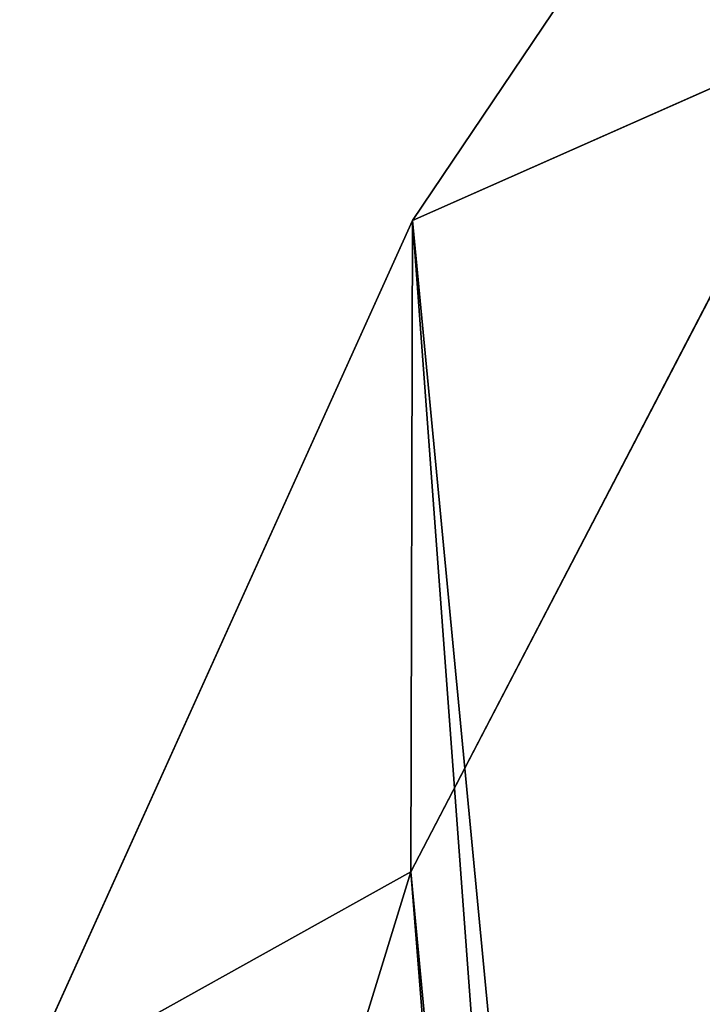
# Model space of a CAD drawing. Extents: x -3 to 171, y 0 to 111.
# Tile 183 of 256: x 0.04 to 2.3, y 94.83 to 98.09. Entities that reach past the tile are written whole.
import ezdxf

# ---------------------------------------------------------------- set-up
doc = ezdxf.new("R2010")
doc.units = 0
doc.header["$LTSCALE"] = 25.4
doc.layers.get('0').update_dxf_attribs({"color": 13, "linetype": 'CONTINUOUS'})

# ---------------------------------------------------------------- blocks, each defined once
blk = doc.blocks.new('MONO-II-BRASS-7782_STL')
at = {"color": 44}
for p, q in [((88.9003, 147.2623, 11.4786), (18.9569, 69.235, 4.7954)), ((88.9003, 147.2623, 11.4786), (18.9569, 69.235, 4.7954)), ((21.1168, 67.2994, 4.7896), (91.0602, 145.3267, 11.4728)), ((21.1168, 67.2994, 4.7896), (91.0602, 145.3267, 11.4728)), ((91.783, 144.7898, 10.1767), (18.9569, 69.235, 4.7954)), ((91.783, 144.7898, 10.1767), (18.9569, 69.235, 4.7954)), ((21.1168, 67.2994, 4.7896), (93.971, 142.7941, 10.5781)), ((21.1168, 67.2994, 4.7896), (93.971, 142.7941, 10.5781)), ((16.2229, 71.5282, 6.6351), (18.9569, 69.235, 4.7954)), ((16.2229, 71.5282, 6.6351), (18.9569, 69.235, 4.7954)), ((21.1168, 67.2994, 4.7896), (18.3136, 69.6873, 6.248)), ((18.3136, 69.6873, 6.248), (18.9569, 69.235, 4.7954)), ((18.3136, 69.6873, 6.248), (18.9569, 69.235, 4.7954)), ((21.1168, 67.2994, 4.7896), (18.3136, 69.6873, 6.248)), ((21.1168, 67.2994, 4.7896), (18.9569, 69.235, 4.7954)), ((18.9569, 69.235, 4.7954), (21.8396, 66.7625, 3.4935)), ((21.1168, 67.2994, 4.7896), (18.9569, 69.235, 4.7954)), ((18.9569, 69.235, 4.7954), (21.8396, 66.7625, 3.4935)), ((24.0276, 64.7668, 3.8949), (21.1168, 67.2994, 4.7896)), ((21.1168, 67.2994, 4.7896), (21.8396, 66.7625, 3.4935)), ((21.1168, 67.2994, 4.7896), (21.8396, 66.7625, 3.4935)), ((24.0276, 64.7668, 3.8949), (21.1168, 67.2994, 4.7896))]:
    blk.add_line(p, q, dxfattribs=at)
mesh = blk.add_polyface(dxfattribs=at)
corners = [(88.9003, 147.2623, 11.4786), (18.9569, 69.235, 4.7954), (16.2229, 71.5282, 6.6351)]
mesh.append_faces([[corners[k] for k in face] for face in [(0, 1, 2)]], dxfattribs={"color": 44})
mesh = blk.add_polyface(dxfattribs=at)
corners = [(91.783, 144.7898, 10.1767), (18.9569, 69.235, 4.7954), (88.9003, 147.2623, 11.4786)]
mesh.append_faces([[corners[k] for k in face] for face in [(0, 1, 2)]], dxfattribs={"color": 44})
mesh = blk.add_polyface(dxfattribs=at)
corners = [(91.0602, 145.3267, 11.4728), (18.3136, 69.6873, 6.248), (21.1168, 67.2994, 4.7896)]
mesh.append_faces([[corners[k] for k in face] for face in [(0, 1, 2)]], dxfattribs={"color": 44})
mesh = blk.add_polyface(dxfattribs=at)
corners = [(93.971, 142.7941, 10.5781), (91.0602, 145.3267, 11.4728), (21.1168, 67.2994, 4.7896)]
mesh.append_faces([[corners[k] for k in face] for face in [(0, 1, 2)]], dxfattribs={"color": 44})
mesh = blk.add_polyface(dxfattribs=at)
corners = [(91.783, 144.7898, 10.1767), (21.8396, 66.7625, 3.4935), (18.9569, 69.235, 4.7954)]
mesh.append_faces([[corners[k] for k in face] for face in [(0, 1, 2)]], dxfattribs={"color": 44})
mesh = blk.add_polyface(dxfattribs=at)
corners = [(93.971, 142.7941, 10.5781), (21.1168, 67.2994, 4.7896), (24.0276, 64.7668, 3.8949)]
mesh.append_faces([[corners[k] for k in face] for face in [(0, 1, 2)]], dxfattribs={"color": 44})
mesh = blk.add_polyface(dxfattribs=at)
corners = [(16.2229, 71.5282, 6.6351), (18.9569, 69.235, 4.7954), (18.3136, 69.6873, 6.248)]
mesh.append_faces([[corners[k] for k in face] for face in [(0, 1, 2)]], dxfattribs={"color": 44})
mesh = blk.add_polyface(dxfattribs=at)
corners = [(18.3136, 69.6873, 6.248), (18.9569, 69.235, 4.7954), (21.1168, 67.2994, 4.7896)]
mesh.append_faces([[corners[k] for k in face] for face in [(0, 1, 2)]], dxfattribs={"color": 44})
mesh = blk.add_polyface(dxfattribs=at)
corners = [(18.9569, 69.235, 4.7954), (21.8396, 66.7625, 3.4935), (21.1168, 67.2994, 4.7896)]
mesh.append_faces([[corners[k] for k in face] for face in [(0, 1, 2)]], dxfattribs={"color": 44})
mesh = blk.add_polyface(dxfattribs=at)
corners = [(21.1168, 67.2994, 4.7896), (21.8396, 66.7625, 3.4935), (24.0276, 64.7668, 3.8949)]
mesh.append_faces([[corners[k] for k in face] for face in [(0, 1, 2)]], dxfattribs={"color": 44})

msp = doc.modelspace()

# ---------------------------------------------------------------- block references
at = {"color": 0, "extrusion": (1, -2.77556e-16, -4.74447e-16), "rotation": 180}
msp.add_blockref('MONO-II-BRASS-7782_STL', (116.3828, 158.0391, -3.4558), dxfattribs=at)

doc.saveas('drawing.dxf')
